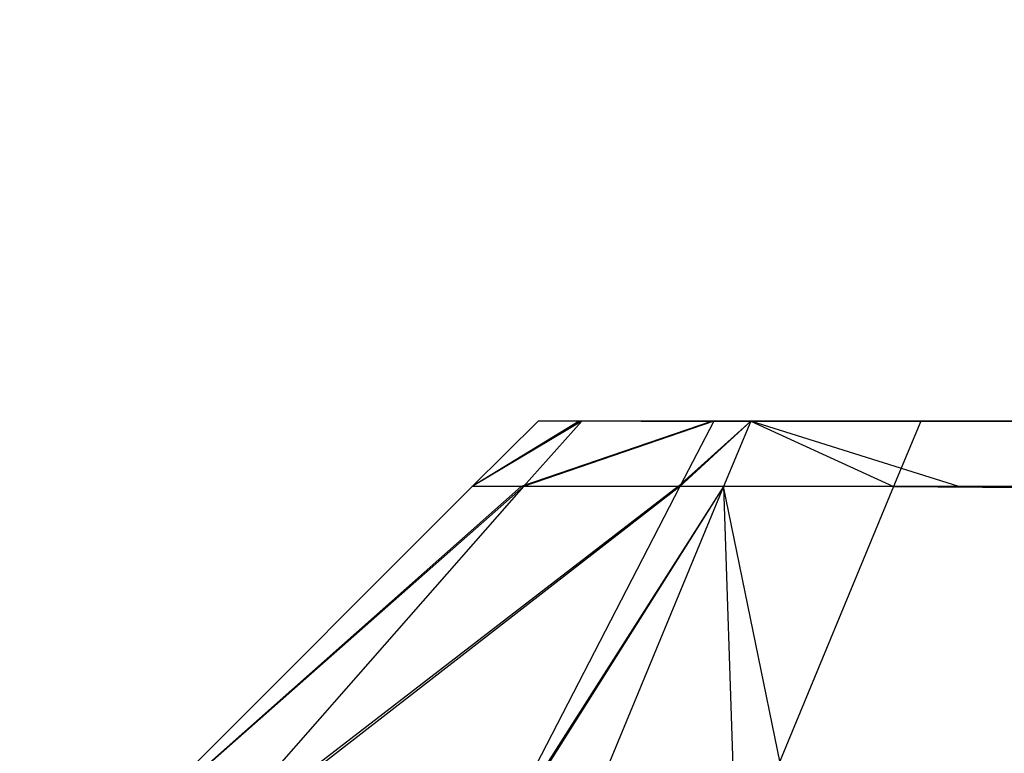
# Model space of a CAD drawing. Extents: x 0 to 1.6, y -0.5 to 0.
# Tile 74 of 186: x 0.41171 to 0.41363, y -0.48244 to -0.48101. Entities that reach past the tile are written whole.
import ezdxf

# ---------------------------------------------------------------- set-up
doc = ezdxf.new("R2010")
doc.units = 0
for name, color, linetype in [('L0_ABDECKPL_0___REPLACEMTFOREMP', 7, 'CONTINUOUS'), ('L15_KORPUS1_0___REPLACEMTFOREMP', 7, 'CONTINUOUS'), ('L35_FRONT_FINION_2___REPLACEMTF', 7, 'CONTINUOUS'), ('L36_FRONT_FINION_1___REPLACEMTF', 7, 'CONTINUOUS'), ('L47_FRONT_FINION_2___REPLACEMTF', 7, 'CONTINUOUS'), ('L48_FRONT_FINION_1___REPLACEMTF', 7, 'CONTINUOUS')]:
    doc.layers.add(name, color=color, linetype=linetype)

msp = doc.modelspace()

# ---------------------------------------------------------------- linework, layer by layer
at = {"layer": 'L0_ABDECKPL_0___REPLACEMTFOREMP', "color": 39, "invisible_edges": 15}
for points in [[(0.001665, -0.001867, 0.603241), (0.001616, -0.499911, 0.603241), (0.471779, -0.499911, 0.603241), (0.001665, -0.001867, 0.603241)], [(0.001616, -0.499908, 0.591241), (0.001665, -0.00187, 0.591241), (0.475865, -0.499908, 0.591241), (0.001616, -0.499908, 0.591241)], [(0.001665, -0.001867, 0.603241), (0.471779, -0.499911, 0.603241), (0.471779, -0.001867, 0.603241), (0.001665, -0.001867, 0.603241)], [(0.475865, -0.499908, 0.591241), (0.001665, -0.00187, 0.591241), (0.471779, -0.00187, 0.591241), (0.475865, -0.499908, 0.591241)]]:
    msp.add_3dface(points, dxfattribs=at)
at = {"layer": 'L15_KORPUS1_0___REPLACEMTFOREMP', "color": 8}
for points, invisible_edges in [([(0.002909, -0.497406), (0.002912, -0.000594), (0.5, -0.497406), (0.002909, -0.497406)], 15), ([(0.5, -0.497406), (0.002912, -0.000594), (0.5, -0.000594), (0.5, -0.497406)], 9), ([(0.002912, -0.000596, 0.00769), (0.002909, -0.497404, 0.00769), (0.5, -0.497404, 0.00769), (0.002912, -0.000596, 0.00769)], 15), ([(0.002912, -0.000596, 0.00769), (0.5, -0.497404, 0.00769), (0.5, -0.000596, 0.00769), (0.002912, -0.000596, 0.00769)], 15)]:
    msp.add_3dface(points, dxfattribs=dict(at, invisible_edges=invisible_edges))
at = {"layer": 'L35_FRONT_FINION_2___REPLACEMTF', "color": 250}
for points, invisible_edges in [([(0.412721, -0.481792, 0.011644), (0.412948, -0.481792, 0.011701), (0.412806, -0.481792, 0.011559), (0.412721, -0.481792, 0.011644)], 13), ([(0.412948, -0.481792, 0.011701), (0.412721, -0.481792, 0.011644), (0.412922, -0.481792, 0.011727), (0.412948, -0.481792, 0.011701)], 14), ([(0.412721, -0.481792, 0.342414), (0.412922, -0.481792, 0.012154), (0.412721, -0.481792, 0.012154), (0.412721, -0.481792, 0.342414)], 13), ([(0.412922, -0.481792, 0.012154), (0.412721, -0.481792, 0.342414), (0.412922, -0.481792, 0.342414), (0.412922, -0.481792, 0.012154)], 14), ([(0.412721, -0.481792, 0.012154), (0.412922, -0.481792, 0.011727), (0.412721, -0.481792, 0.011644), (0.412721, -0.481792, 0.012154)], 13), ([(0.412922, -0.481792, 0.011727), (0.412721, -0.481792, 0.012154), (0.412922, -0.481792, 0.012154), (0.412922, -0.481792, 0.011727)], 14), ([(0.412721, -0.481792, 0.342882), (0.412944, -0.481792, 0.34282), (0.412922, -0.481792, 0.342682), (0.412721, -0.481792, 0.342882)], 13), ([(0.412944, -0.481792, 0.34282), (0.412721, -0.481792, 0.342882), (0.412801, -0.481792, 0.342962), (0.412944, -0.481792, 0.34282)], 14), ([(0.412721, -0.481792, 0.342882), (0.412922, -0.481792, 0.342414), (0.412721, -0.481792, 0.342414), (0.412721, -0.481792, 0.342882)], 13), ([(0.412922, -0.481792, 0.342414), (0.412721, -0.481792, 0.342882), (0.412922, -0.481792, 0.342682), (0.412922, -0.481792, 0.342414)], 14), ([(0.412801, -0.481792, 0.342962), (0.413203, -0.481792, 0.343079), (0.412944, -0.481792, 0.34282), (0.412801, -0.481792, 0.342962)], 13), ([(0.413203, -0.481792, 0.343079), (0.412801, -0.481792, 0.342962), (0.41306, -0.481792, 0.343221), (0.413203, -0.481792, 0.343079)], 14), ([(0.412806, -0.481792, 0.011559), (0.413205, -0.481792, 0.011444), (0.413063, -0.481792, 0.011302), (0.412806, -0.481792, 0.011559)], 13), ([(0.413205, -0.481792, 0.011444), (0.412806, -0.481792, 0.011559), (0.412948, -0.481792, 0.011701), (0.413205, -0.481792, 0.011444)], 14), ([(0.5, -0.481792, 0.343094), (0.412948, -0.481792, 0.011701), (0.412922, -0.481792, 0.011727), (0.5, -0.481792, 0.343094)], 13), ([(0.5, -0.481792, 0.343094), (0.412922, -0.481792, 0.011727), (0.412922, -0.481792, 0.012154), (0.5, -0.481792, 0.343094)], 10), ([(0.5, -0.481792, 0.343094), (0.412922, -0.481792, 0.012154), (0.412922, -0.481792, 0.342414), (0.5, -0.481792, 0.343094)], 13), ([(0.5, -0.481792, 0.343094), (0.412922, -0.481792, 0.342414), (0.412922, -0.481792, 0.342682), (0.5, -0.481792, 0.343094)], 10), ([(0.5, -0.481792, 0.343094), (0.412922, -0.481792, 0.342682), (0.412944, -0.481792, 0.34282), (0.5, -0.481792, 0.343094)], 15), ([(0.5, -0.481792, 0.343094), (0.412944, -0.481792, 0.34282), (0.413203, -0.481792, 0.343079), (0.5, -0.481792, 0.343094)], 15), ([(0.5, -0.481792, 0.343094), (0.413205, -0.481792, 0.011444), (0.412948, -0.481792, 0.011701), (0.5, -0.481792, 0.343094)], 10), ([(0.41306, -0.481792, 0.343221), (0.413291, -0.481792, 0.343094), (0.413203, -0.481792, 0.343079), (0.41306, -0.481792, 0.343221)], 13), ([(0.413291, -0.481792, 0.343094), (0.41306, -0.481792, 0.343221), (0.413135, -0.481792, 0.343296), (0.413291, -0.481792, 0.343094)], 14), ([(0.413063, -0.481792, 0.011302), (0.413218, -0.481792, 0.011431), (0.413135, -0.481792, 0.01123), (0.413063, -0.481792, 0.011302)], 13), ([(0.413218, -0.481792, 0.011431), (0.413063, -0.481792, 0.011302), (0.413205, -0.481792, 0.011444), (0.413218, -0.481792, 0.011431)], 14), ([(0.413218, -0.481792, 0.011431), (0.413592, -0.481792, 0.01123), (0.413135, -0.481792, 0.01123), (0.413218, -0.481792, 0.011431)], 13), ([(0.413135, -0.481792, 0.343296), (0.413466, -0.481792, 0.343094), (0.413291, -0.481792, 0.343094), (0.413135, -0.481792, 0.343296)], 13), ([(0.413466, -0.481792, 0.343094), (0.413135, -0.481792, 0.343296), (0.413466, -0.481792, 0.343296), (0.413466, -0.481792, 0.343094)], 14), ([(0.5, -0.481792, 0.343094), (0.413203, -0.481792, 0.343079), (0.413291, -0.481792, 0.343094), (0.5, -0.481792, 0.343094)], 15), ([(0.413205, -0.481792, 0.011444), (0.413592, -0.481792, 0.011431), (0.413218, -0.481792, 0.011431), (0.413205, -0.481792, 0.011444)], 13), ([(0.413592, -0.481792, 0.011431), (0.413205, -0.481792, 0.011444), (0.5, -0.481792, 0.011431), (0.413592, -0.481792, 0.011431)], 10), ([(0.5, -0.481792, 0.011431), (0.413205, -0.481792, 0.011444), (0.5, -0.481792, 0.343094), (0.5, -0.481792, 0.011431)], 13), ([(0.413592, -0.481792, 0.01123), (0.413218, -0.481792, 0.011431), (0.413592, -0.481792, 0.011431), (0.413592, -0.481792, 0.01123)], 14), ([(0.5, -0.481792, 0.343094), (0.413291, -0.481792, 0.343094), (0.413466, -0.481792, 0.343094), (0.5, -0.481792, 0.343094)], 11), ([(0.413466, -0.481792, 0.343296), (0.5, -0.481792, 0.343094), (0.413466, -0.481792, 0.343094), (0.413466, -0.481792, 0.343296)], 13), ([(0.5, -0.481792, 0.343094), (0.413466, -0.481792, 0.343296), (0.5, -0.481792, 0.343296), (0.5, -0.481792, 0.343094)], 14), ([(0.413592, -0.481792, 0.011431), (0.5, -0.481792, 0.01123), (0.413592, -0.481792, 0.01123), (0.413592, -0.481792, 0.011431)], 13), ([(0.5, -0.481792, 0.01123), (0.413592, -0.481792, 0.011431), (0.5, -0.481792, 0.011431), (0.5, -0.481792, 0.01123)], 14)]:
    msp.add_3dface(points, dxfattribs=dict(at, invisible_edges=invisible_edges))
at = {"layer": 'L36_FRONT_FINION_1___REPLACEMTF', "color": 8}
for points, invisible_edges in [([(0.412593, -0.481919, 0.342468), (0.412721, -0.481792, 0.342883), (0.412721, -0.481792, 0.342415), (0.412593, -0.481919, 0.342468)], 13), ([(0.412721, -0.481792, 0.342883), (0.412593, -0.481919, 0.342468), (0.412593, -0.481919, 0.342935), (0.412721, -0.481792, 0.342883)], 14), ([(0.412593, -0.481919, 0.342935), (0.412801, -0.481792, 0.342963), (0.412721, -0.481792, 0.342883), (0.412593, -0.481919, 0.342935)], 13), ([(0.412801, -0.481792, 0.342963), (0.412593, -0.481919, 0.342935), (0.412688, -0.481919, 0.343031), (0.412801, -0.481792, 0.342963)], 14), ([(0.412593, -0.481919, 0.012102), (0.412721, -0.481792, 0.011644), (0.412593, -0.481919, 0.011591), (0.412593, -0.481919, 0.012102)], 13), ([(0.412721, -0.481792, 0.011644), (0.412593, -0.481919, 0.012102), (0.412721, -0.481792, 0.012154), (0.412721, -0.481792, 0.011644)], 14), ([(0.412593, -0.481919, 0.342468), (0.412721, -0.481792, 0.012154), (0.412593, -0.481919, 0.012102), (0.412593, -0.481919, 0.342468)], 13), ([(0.412721, -0.481792, 0.012154), (0.412593, -0.481919, 0.342468), (0.412721, -0.481792, 0.342415), (0.412721, -0.481792, 0.012154)], 14), ([(0.412593, -0.481919, 0.011591), (0.412806, -0.481792, 0.011559), (0.412693, -0.481919, 0.011491), (0.412593, -0.481919, 0.011591)], 13), ([(0.412806, -0.481792, 0.011559), (0.412593, -0.481919, 0.011591), (0.412721, -0.481792, 0.011644), (0.412806, -0.481792, 0.011559)], 14), ([(0.412688, -0.481919, 0.343031), (0.41306, -0.481792, 0.343222), (0.412801, -0.481792, 0.342963), (0.412688, -0.481919, 0.343031)], 13), ([(0.41306, -0.481792, 0.343222), (0.412688, -0.481919, 0.343031), (0.412994, -0.481919, 0.343336), (0.41306, -0.481792, 0.343222)], 14), ([(0.412693, -0.481919, 0.011491), (0.413063, -0.481792, 0.011302), (0.412997, -0.481919, 0.011187), (0.412693, -0.481919, 0.011491)], 13), ([(0.413063, -0.481792, 0.011302), (0.412693, -0.481919, 0.011491), (0.412806, -0.481792, 0.011559), (0.413063, -0.481792, 0.011302)], 14), ([(0.412994, -0.481919, 0.343336), (0.413135, -0.481792, 0.343297), (0.41306, -0.481792, 0.343222), (0.412994, -0.481919, 0.343336)], 13), ([(0.413135, -0.481792, 0.343297), (0.412994, -0.481919, 0.343336), (0.413082, -0.481919, 0.343424), (0.413135, -0.481792, 0.343297)], 14), ([(0.412997, -0.481919, 0.011187), (0.413135, -0.481792, 0.01123), (0.413082, -0.481919, 0.011102), (0.412997, -0.481919, 0.011187)], 13), ([(0.413135, -0.481792, 0.01123), (0.412997, -0.481919, 0.011187), (0.413063, -0.481792, 0.011302), (0.413135, -0.481792, 0.01123)], 14), ([(0.413413, -0.481919, 0.343424), (0.413135, -0.481792, 0.343297), (0.413082, -0.481919, 0.343424), (0.413413, -0.481919, 0.343424)], 13), ([(0.413135, -0.481792, 0.01123), (0.41354, -0.481919, 0.011102), (0.413082, -0.481919, 0.011102), (0.413135, -0.481792, 0.01123)], 13), ([(0.413135, -0.481792, 0.343297), (0.413413, -0.481919, 0.343424), (0.413466, -0.481792, 0.343297), (0.413135, -0.481792, 0.343297)], 14), ([(0.41354, -0.481919, 0.011102), (0.413135, -0.481792, 0.01123), (0.413592, -0.481792, 0.01123), (0.41354, -0.481919, 0.011102)], 14), ([(0.5, -0.481919, 0.343424), (0.413466, -0.481792, 0.343297), (0.413413, -0.481919, 0.343424), (0.5, -0.481919, 0.343424)], 13), ([(0.413466, -0.481792, 0.343297), (0.5, -0.481919, 0.343424), (0.5, -0.481792, 0.343297), (0.413466, -0.481792, 0.343297)], 14), ([(0.413592, -0.481792, 0.01123), (0.5, -0.481919, 0.011102), (0.41354, -0.481919, 0.011102), (0.413592, -0.481792, 0.01123)], 13), ([(0.5, -0.481919, 0.011102), (0.413592, -0.481792, 0.01123), (0.5, -0.481792, 0.01123), (0.5, -0.481919, 0.011102)], 14), ([(0.412593, -0.481919, 0.342935), (0.411853, -0.482659, 0.342773), (0.411853, -0.482659, 0.343242), (0.412593, -0.481919, 0.342935)], 13), ([(0.411853, -0.482659, 0.342773), (0.412593, -0.481919, 0.342935), (0.412593, -0.481919, 0.342468), (0.411853, -0.482659, 0.342773)], 14), ([(0.411853, -0.482659, 0.343242), (0.412688, -0.481919, 0.343031), (0.412593, -0.481919, 0.342935), (0.411853, -0.482659, 0.343242)], 13), ([(0.412688, -0.481919, 0.343031), (0.411853, -0.482659, 0.343242), (0.412033, -0.482659, 0.343421), (0.412688, -0.481919, 0.343031)], 14), ([(0.412593, -0.481919, 0.012102), (0.411853, -0.482659, 0.011285), (0.411853, -0.482659, 0.011796), (0.412593, -0.481919, 0.012102)], 13), ([(0.411853, -0.482659, 0.011285), (0.412593, -0.481919, 0.012102), (0.412593, -0.481919, 0.011591), (0.411853, -0.482659, 0.011285)], 14), ([(0.412593, -0.481919, 0.342468), (0.411853, -0.482659, 0.011796), (0.411853, -0.482659, 0.342773), (0.412593, -0.481919, 0.342468)], 13), ([(0.411853, -0.482659, 0.011796), (0.412593, -0.481919, 0.342468), (0.412593, -0.481919, 0.012102), (0.411853, -0.482659, 0.011796)], 14), ([(0.411853, -0.482659, 0.011285), (0.412693, -0.481919, 0.011491), (0.412043, -0.482659, 0.011095), (0.411853, -0.482659, 0.011285)], 13), ([(0.412693, -0.481919, 0.011491), (0.411853, -0.482659, 0.011285), (0.412593, -0.481919, 0.011591), (0.412693, -0.481919, 0.011491)], 14), ([(0.412033, -0.482659, 0.343421), (0.412994, -0.481919, 0.343336), (0.412688, -0.481919, 0.343031), (0.412033, -0.482659, 0.343421)], 13), ([(0.412994, -0.481919, 0.343336), (0.412033, -0.482659, 0.343421), (0.41261, -0.482659, 0.343998), (0.412994, -0.481919, 0.343336)], 14), ([(0.412043, -0.482659, 0.011095), (0.412997, -0.481919, 0.011187), (0.412615, -0.482659, 0.010523), (0.412043, -0.482659, 0.011095)], 13), ([(0.412997, -0.481919, 0.011187), (0.412043, -0.482659, 0.011095), (0.412693, -0.481919, 0.011491), (0.412997, -0.481919, 0.011187)], 14), ([(0.41261, -0.482659, 0.343998), (0.413082, -0.481919, 0.343424), (0.412994, -0.481919, 0.343336), (0.41261, -0.482659, 0.343998)], 13), ([(0.413082, -0.481919, 0.343424), (0.41261, -0.482659, 0.343998), (0.412776, -0.482659, 0.344164), (0.413082, -0.481919, 0.343424)], 14), ([(0.412615, -0.482659, 0.010523), (0.413082, -0.481919, 0.011102), (0.412776, -0.482659, 0.010363), (0.412615, -0.482659, 0.010523)], 13), ([(0.413082, -0.481919, 0.011102), (0.412615, -0.482659, 0.010523), (0.412997, -0.481919, 0.011187), (0.413082, -0.481919, 0.011102)], 14), ([(0.413107, -0.482659, 0.344164), (0.413082, -0.481919, 0.343424), (0.412776, -0.482659, 0.344164), (0.413107, -0.482659, 0.344164)], 13), ([(0.413082, -0.481919, 0.011102), (0.413234, -0.482659, 0.010363), (0.412776, -0.482659, 0.010363), (0.413082, -0.481919, 0.011102)], 13), ([(0.413082, -0.481919, 0.343424), (0.413107, -0.482659, 0.344164), (0.413413, -0.481919, 0.343424), (0.413082, -0.481919, 0.343424)], 14), ([(0.413234, -0.482659, 0.010363), (0.413082, -0.481919, 0.011102), (0.41354, -0.481919, 0.011102), (0.413234, -0.482659, 0.010363)], 14), ([(0.5, -0.482659, 0.344164), (0.413413, -0.481919, 0.343424), (0.413107, -0.482659, 0.344164), (0.5, -0.482659, 0.344164)], 13), ([(0.41354, -0.481919, 0.011102), (0.5, -0.482659, 0.010363), (0.413234, -0.482659, 0.010363), (0.41354, -0.481919, 0.011102)], 13), ([(0.413413, -0.481919, 0.343424), (0.5, -0.482659, 0.344164), (0.5, -0.481919, 0.343424), (0.413413, -0.481919, 0.343424)], 14), ([(0.5, -0.482659, 0.010363), (0.41354, -0.481919, 0.011102), (0.5, -0.481919, 0.011102), (0.5, -0.482659, 0.010363)], 14)]:
    msp.add_3dface(points, dxfattribs=dict(at, invisible_edges=invisible_edges))
at = {"layer": 'L47_FRONT_FINION_2___REPLACEMTF', "color": 250}
for points, invisible_edges in [([(0.412721, -0.481792, 0.585834), (0.412922, -0.481792, 0.585367), (0.412721, -0.481792, 0.585367), (0.412721, -0.481792, 0.585834)], 13), ([(0.412922, -0.481792, 0.585367), (0.412721, -0.481792, 0.585834), (0.412922, -0.481792, 0.585635), (0.412922, -0.481792, 0.585367)], 14), ([(0.412721, -0.481792, 0.585834), (0.412944, -0.481792, 0.585772), (0.412922, -0.481792, 0.585635), (0.412721, -0.481792, 0.585834)], 13), ([(0.412944, -0.481792, 0.585772), (0.412721, -0.481792, 0.585834), (0.412801, -0.481792, 0.585914), (0.412944, -0.481792, 0.585772)], 14), ([(0.412721, -0.481792, 0.349246), (0.412922, -0.481792, 0.34895), (0.412721, -0.481792, 0.348736), (0.412721, -0.481792, 0.349246)], 13), ([(0.412922, -0.481792, 0.34895), (0.412721, -0.481792, 0.349246), (0.412922, -0.481792, 0.349246), (0.412922, -0.481792, 0.34895)], 14), ([(0.412721, -0.481792, 0.585367), (0.412922, -0.481792, 0.349246), (0.412721, -0.481792, 0.349246), (0.412721, -0.481792, 0.585367)], 13), ([(0.412922, -0.481792, 0.349246), (0.412721, -0.481792, 0.585367), (0.412922, -0.481792, 0.585367), (0.412922, -0.481792, 0.349246)], 14), ([(0.412721, -0.481792, 0.348736), (0.412948, -0.481792, 0.348793), (0.412806, -0.481792, 0.348651), (0.412721, -0.481792, 0.348736)], 13), ([(0.412948, -0.481792, 0.348793), (0.412721, -0.481792, 0.348736), (0.412922, -0.481792, 0.34895), (0.412948, -0.481792, 0.348793)], 14), ([(0.412801, -0.481792, 0.585914), (0.413203, -0.481792, 0.586031), (0.412944, -0.481792, 0.585772), (0.412801, -0.481792, 0.585914)], 13), ([(0.413203, -0.481792, 0.586031), (0.412801, -0.481792, 0.585914), (0.41306, -0.481792, 0.586173), (0.413203, -0.481792, 0.586031)], 14), ([(0.412806, -0.481792, 0.348651), (0.413205, -0.481792, 0.348537), (0.413063, -0.481792, 0.348394), (0.412806, -0.481792, 0.348651)], 13), ([(0.413205, -0.481792, 0.348537), (0.412806, -0.481792, 0.348651), (0.412948, -0.481792, 0.348793), (0.413205, -0.481792, 0.348537)], 14), ([(0.716606, -0.481792, 0.586046), (0.412948, -0.481792, 0.348793), (0.412922, -0.481792, 0.34895), (0.716606, -0.481792, 0.586046)], 13), ([(0.716606, -0.481792, 0.586046), (0.412922, -0.481792, 0.34895), (0.412922, -0.481792, 0.349246), (0.716606, -0.481792, 0.586046)], 10), ([(0.716606, -0.481792, 0.586046), (0.412922, -0.481792, 0.349246), (0.412922, -0.481792, 0.585367), (0.716606, -0.481792, 0.586046)], 13), ([(0.716606, -0.481792, 0.586046), (0.412922, -0.481792, 0.585367), (0.412922, -0.481792, 0.585635), (0.716606, -0.481792, 0.586046)], 10), ([(0.716606, -0.481792, 0.586046), (0.412922, -0.481792, 0.585635), (0.412944, -0.481792, 0.585772), (0.716606, -0.481792, 0.586046)], 15), ([(0.716606, -0.481792, 0.586046), (0.412944, -0.481792, 0.585772), (0.413203, -0.481792, 0.586031), (0.716606, -0.481792, 0.586046)], 15), ([(0.716606, -0.481792, 0.586046), (0.413205, -0.481792, 0.348537), (0.412948, -0.481792, 0.348793), (0.716606, -0.481792, 0.586046)], 10), ([(0.41306, -0.481792, 0.586173), (0.413291, -0.481792, 0.586046), (0.413203, -0.481792, 0.586031), (0.41306, -0.481792, 0.586173)], 13), ([(0.413291, -0.481792, 0.586046), (0.41306, -0.481792, 0.586173), (0.413135, -0.481792, 0.586248), (0.413291, -0.481792, 0.586046)], 14), ([(0.413063, -0.481792, 0.348394), (0.413372, -0.481792, 0.348523), (0.413135, -0.481792, 0.348322), (0.413063, -0.481792, 0.348394)], 13), ([(0.413372, -0.481792, 0.348523), (0.413063, -0.481792, 0.348394), (0.413205, -0.481792, 0.348537), (0.413372, -0.481792, 0.348523)], 14), ([(0.413135, -0.481792, 0.586248), (0.413466, -0.481792, 0.586046), (0.413291, -0.481792, 0.586046), (0.413135, -0.481792, 0.586248)], 13), ([(0.413466, -0.481792, 0.586046), (0.413135, -0.481792, 0.586248), (0.413466, -0.481792, 0.586248), (0.413466, -0.481792, 0.586046)], 14), ([(0.413372, -0.481792, 0.348523), (0.413592, -0.481792, 0.348322), (0.413135, -0.481792, 0.348322), (0.413372, -0.481792, 0.348523)], 13), ([(0.716606, -0.481792, 0.586046), (0.413203, -0.481792, 0.586031), (0.413466, -0.481792, 0.586046), (0.716606, -0.481792, 0.586046)], 15), ([(0.413466, -0.481792, 0.586046), (0.413203, -0.481792, 0.586031), (0.413291, -0.481792, 0.586046), (0.413466, -0.481792, 0.586046)], 11), ([(0.413205, -0.481792, 0.348537), (0.413592, -0.481792, 0.348523), (0.413372, -0.481792, 0.348523), (0.413205, -0.481792, 0.348537)], 13), ([(0.413592, -0.481792, 0.348523), (0.413205, -0.481792, 0.348537), (0.716606, -0.481792, 0.348523), (0.413592, -0.481792, 0.348523)], 10), ([(0.716606, -0.481792, 0.348523), (0.413205, -0.481792, 0.348537), (0.716606, -0.481792, 0.586046), (0.716606, -0.481792, 0.348523)], 13), ([(0.413592, -0.481792, 0.348322), (0.413372, -0.481792, 0.348523), (0.413592, -0.481792, 0.348523), (0.413592, -0.481792, 0.348322)], 14), ([(0.413466, -0.481792, 0.586248), (0.716606, -0.481792, 0.586046), (0.413466, -0.481792, 0.586046), (0.413466, -0.481792, 0.586248)], 13), ([(0.716606, -0.481792, 0.586046), (0.413466, -0.481792, 0.586248), (0.716606, -0.481792, 0.586248), (0.716606, -0.481792, 0.586046)], 14), ([(0.413592, -0.481792, 0.348523), (0.716606, -0.481792, 0.348322), (0.413592, -0.481792, 0.348322), (0.413592, -0.481792, 0.348523)], 13), ([(0.716606, -0.481792, 0.348322), (0.413592, -0.481792, 0.348523), (0.716606, -0.481792, 0.348523), (0.716606, -0.481792, 0.348322)], 14)]:
    msp.add_3dface(points, dxfattribs=dict(at, invisible_edges=invisible_edges))
at = {"layer": 'L48_FRONT_FINION_1___REPLACEMTF', "color": 8}
for points, invisible_edges in [([(0.412593, -0.481919, 0.348683), (0.412806, -0.481792, 0.348651), (0.412693, -0.481919, 0.348583), (0.412593, -0.481919, 0.348683)], 13), ([(0.412806, -0.481792, 0.348651), (0.412593, -0.481919, 0.348683), (0.412721, -0.481792, 0.348736), (0.412806, -0.481792, 0.348651)], 14), ([(0.412593, -0.481919, 0.58542), (0.412721, -0.481792, 0.349246), (0.412593, -0.481919, 0.349193), (0.412593, -0.481919, 0.58542)], 13), ([(0.412721, -0.481792, 0.349246), (0.412593, -0.481919, 0.58542), (0.412721, -0.481792, 0.585367), (0.412721, -0.481792, 0.349246)], 14), ([(0.412593, -0.481919, 0.349193), (0.412721, -0.481792, 0.348736), (0.412593, -0.481919, 0.348683), (0.412593, -0.481919, 0.349193)], 13), ([(0.412721, -0.481792, 0.348736), (0.412593, -0.481919, 0.349193), (0.412721, -0.481792, 0.349246), (0.412721, -0.481792, 0.348736)], 14), ([(0.412593, -0.481919, 0.585887), (0.412801, -0.481792, 0.585915), (0.412721, -0.481792, 0.585835), (0.412593, -0.481919, 0.585887)], 13), ([(0.412801, -0.481792, 0.585915), (0.412593, -0.481919, 0.585887), (0.412688, -0.481919, 0.585982), (0.412801, -0.481792, 0.585915)], 14), ([(0.412593, -0.481919, 0.58542), (0.412721, -0.481792, 0.585835), (0.412721, -0.481792, 0.585367), (0.412593, -0.481919, 0.58542)], 13), ([(0.412721, -0.481792, 0.585835), (0.412593, -0.481919, 0.58542), (0.412593, -0.481919, 0.585887), (0.412721, -0.481792, 0.585835)], 14), ([(0.412688, -0.481919, 0.585982), (0.41306, -0.481792, 0.586174), (0.412801, -0.481792, 0.585915), (0.412688, -0.481919, 0.585982)], 13), ([(0.41306, -0.481792, 0.586174), (0.412688, -0.481919, 0.585982), (0.412994, -0.481919, 0.586288), (0.41306, -0.481792, 0.586174)], 14), ([(0.412693, -0.481919, 0.348583), (0.413063, -0.481792, 0.348394), (0.412997, -0.481919, 0.34828), (0.412693, -0.481919, 0.348583)], 13), ([(0.413063, -0.481792, 0.348394), (0.412693, -0.481919, 0.348583), (0.412806, -0.481792, 0.348651), (0.413063, -0.481792, 0.348394)], 14), ([(0.412994, -0.481919, 0.586288), (0.413135, -0.481792, 0.586249), (0.41306, -0.481792, 0.586174), (0.412994, -0.481919, 0.586288)], 13), ([(0.413135, -0.481792, 0.586249), (0.412994, -0.481919, 0.586288), (0.413082, -0.481919, 0.586376), (0.413135, -0.481792, 0.586249)], 14), ([(0.412997, -0.481919, 0.34828), (0.413135, -0.481792, 0.348322), (0.413082, -0.481919, 0.348195), (0.412997, -0.481919, 0.34828)], 13), ([(0.413135, -0.481792, 0.348322), (0.412997, -0.481919, 0.34828), (0.413063, -0.481792, 0.348394), (0.413135, -0.481792, 0.348322)], 14), ([(0.413135, -0.481792, 0.348322), (0.41354, -0.481919, 0.348195), (0.413082, -0.481919, 0.348195), (0.413135, -0.481792, 0.348322)], 13), ([(0.413413, -0.481919, 0.586376), (0.413135, -0.481792, 0.586249), (0.413082, -0.481919, 0.586376), (0.413413, -0.481919, 0.586376)], 13), ([(0.41354, -0.481919, 0.348195), (0.413135, -0.481792, 0.348322), (0.413592, -0.481792, 0.348322), (0.41354, -0.481919, 0.348195)], 14), ([(0.413135, -0.481792, 0.586249), (0.413413, -0.481919, 0.586376), (0.413466, -0.481792, 0.586249), (0.413135, -0.481792, 0.586249)], 14), ([(0.716606, -0.481919, 0.586376), (0.413466, -0.481792, 0.586249), (0.413413, -0.481919, 0.586376), (0.716606, -0.481919, 0.586376)], 13), ([(0.413466, -0.481792, 0.586249), (0.716606, -0.481919, 0.586376), (0.716606, -0.481792, 0.586249), (0.413466, -0.481792, 0.586249)], 14), ([(0.413592, -0.481792, 0.348322), (0.716606, -0.481919, 0.348195), (0.41354, -0.481919, 0.348195), (0.413592, -0.481792, 0.348322)], 13), ([(0.716606, -0.481919, 0.348195), (0.413592, -0.481792, 0.348322), (0.716606, -0.481792, 0.348322), (0.716606, -0.481919, 0.348195)], 14), ([(0.411853, -0.482659, 0.348377), (0.412693, -0.481919, 0.348583), (0.412043, -0.482659, 0.348188), (0.411853, -0.482659, 0.348377)], 13), ([(0.412693, -0.481919, 0.348583), (0.411853, -0.482659, 0.348377), (0.412593, -0.481919, 0.348683), (0.412693, -0.481919, 0.348583)], 14), ([(0.412593, -0.481919, 0.58542), (0.411853, -0.482659, 0.348888), (0.411853, -0.482659, 0.585725), (0.412593, -0.481919, 0.58542)], 13), ([(0.411853, -0.482659, 0.348888), (0.412593, -0.481919, 0.58542), (0.412593, -0.481919, 0.349193), (0.411853, -0.482659, 0.348888)], 14), ([(0.412593, -0.481919, 0.349193), (0.411853, -0.482659, 0.348377), (0.411853, -0.482659, 0.348888), (0.412593, -0.481919, 0.349193)], 13), ([(0.411853, -0.482659, 0.348377), (0.412593, -0.481919, 0.349193), (0.412593, -0.481919, 0.348683), (0.411853, -0.482659, 0.348377)], 14), ([(0.411853, -0.482659, 0.586194), (0.412688, -0.481919, 0.585982), (0.412593, -0.481919, 0.585887), (0.411853, -0.482659, 0.586194)], 13), ([(0.412688, -0.481919, 0.585982), (0.411853, -0.482659, 0.586194), (0.412033, -0.482659, 0.586373), (0.412688, -0.481919, 0.585982)], 14), ([(0.412593, -0.481919, 0.585887), (0.411853, -0.482659, 0.585725), (0.411853, -0.482659, 0.586194), (0.412593, -0.481919, 0.585887)], 13), ([(0.411853, -0.482659, 0.585725), (0.412593, -0.481919, 0.585887), (0.412593, -0.481919, 0.58542), (0.411853, -0.482659, 0.585725)], 14), ([(0.412033, -0.482659, 0.586373), (0.412994, -0.481919, 0.586288), (0.412688, -0.481919, 0.585982), (0.412033, -0.482659, 0.586373)], 13), ([(0.412994, -0.481919, 0.586288), (0.412033, -0.482659, 0.586373), (0.41261, -0.482659, 0.586949), (0.412994, -0.481919, 0.586288)], 14), ([(0.412043, -0.482659, 0.348188), (0.412997, -0.481919, 0.34828), (0.412615, -0.482659, 0.347616), (0.412043, -0.482659, 0.348188)], 13), ([(0.412997, -0.481919, 0.34828), (0.412043, -0.482659, 0.348188), (0.412693, -0.481919, 0.348583), (0.412997, -0.481919, 0.34828)], 14), ([(0.41261, -0.482659, 0.586949), (0.413082, -0.481919, 0.586376), (0.412994, -0.481919, 0.586288), (0.41261, -0.482659, 0.586949)], 13), ([(0.413082, -0.481919, 0.586376), (0.41261, -0.482659, 0.586949), (0.412776, -0.482659, 0.587115), (0.413082, -0.481919, 0.586376)], 14), ([(0.412615, -0.482659, 0.347616), (0.413082, -0.481919, 0.348195), (0.412776, -0.482659, 0.347455), (0.412615, -0.482659, 0.347616)], 13), ([(0.413082, -0.481919, 0.348195), (0.412615, -0.482659, 0.347616), (0.412997, -0.481919, 0.34828), (0.413082, -0.481919, 0.348195)], 14), ([(0.413082, -0.481919, 0.348195), (0.413234, -0.482659, 0.347455), (0.412776, -0.482659, 0.347455), (0.413082, -0.481919, 0.348195)], 13), ([(0.413107, -0.482659, 0.587115), (0.413082, -0.481919, 0.586376), (0.412776, -0.482659, 0.587115), (0.413107, -0.482659, 0.587115)], 13), ([(0.413234, -0.482659, 0.347455), (0.413082, -0.481919, 0.348195), (0.41354, -0.481919, 0.348195), (0.413234, -0.482659, 0.347455)], 14), ([(0.413082, -0.481919, 0.586376), (0.413107, -0.482659, 0.587115), (0.413413, -0.481919, 0.586376), (0.413082, -0.481919, 0.586376)], 14), ([(0.716606, -0.482659, 0.587115), (0.413413, -0.481919, 0.586376), (0.413107, -0.482659, 0.587115), (0.716606, -0.482659, 0.587115)], 13), ([(0.41354, -0.481919, 0.348195), (0.716606, -0.482659, 0.347455), (0.413234, -0.482659, 0.347455), (0.41354, -0.481919, 0.348195)], 13), ([(0.413413, -0.481919, 0.586376), (0.716606, -0.482659, 0.587115), (0.716606, -0.481919, 0.586376), (0.413413, -0.481919, 0.586376)], 14), ([(0.716606, -0.482659, 0.347455), (0.41354, -0.481919, 0.348195), (0.716606, -0.481919, 0.348195), (0.716606, -0.482659, 0.347455)], 14)]:
    msp.add_3dface(points, dxfattribs=dict(at, invisible_edges=invisible_edges))

doc.saveas('drawing.dxf')
